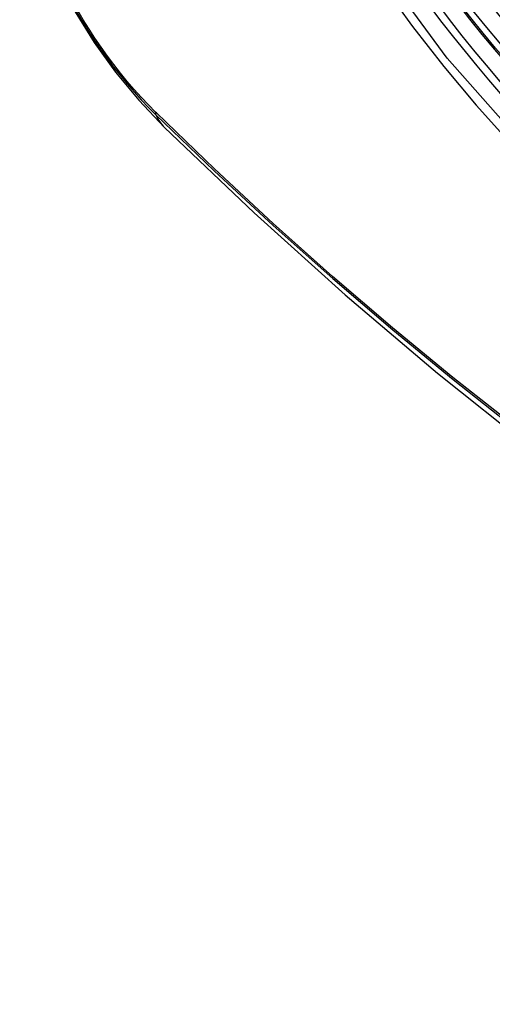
# Model space of a CAD drawing. Header units: inches. Extents: x 584 to 686, y 228 to 319.
# Tile 70 of 114: x 631.101 to 631.289, y 269.01 to 269.404. Entities that reach past the tile are written whole.
import ezdxf

# ---------------------------------------------------------------- set-up
doc = ezdxf.new("R2010")
doc.units = ezdxf.units.IN
doc.header["$MEASUREMENT"] = 0
doc.layers.add('Visible Edges(ANSI)', color=7, linetype='Continuous', lineweight=25)
doc.layers.add('Visible Tangent Edges(ANSI)', color=7, linetype='Continuous', lineweight=25)

msp = doc.modelspace()

# ---------------------------------------------------------------- linework, layer by layer
at = {"layer": 'Visible Edges(ANSI)', "flags": 128}
for points in [[(631.10054, 269.4609), (631.10478, 269.44661), (631.10992, 269.43289), (631.11591, 269.41968), (631.12271, 269.40696), (631.13032, 269.39471), (631.13877, 269.38292), (631.14808, 269.37161), (631.15834, 269.36079)], [(631.15834, 269.36079), (631.19415, 269.32664), (631.23051, 269.29387), (631.26739, 269.26256), (631.30474, 269.23274), (631.3425, 269.20448), (631.38063, 269.17782), (631.41909, 269.15281), (631.45783, 269.12951), (631.4968, 269.10795), (631.53596, 269.0882), (631.57527, 269.07029), (631.61469, 269.05428), (631.65416, 269.04022), (631.69366, 269.02815), (631.73312, 269.01814), (631.7725, 269.01024)]]:
    msp.add_lwpolyline(points, dxfattribs=at)
at = {"layer": 'Visible Edges(ANSI)'}
msp.add_ellipse((631.39712, 269.56539), major_axis=(0.15994, -0.27703), ratio=0.57735, dxfattribs=at)
msp.add_ellipse((631.4006, 269.5674), major_axis=(0.15748, -0.27276), ratio=0.57735, start_param=2.363977, end_param=7.060801, dxfattribs=at)
at = {"layer": 'Visible Tangent Edges(ANSI)'}
msp.add_line((631.15513, 269.36657), (631.1548, 269.36691), dxfattribs=at)
at = {"layer": 'Visible Tangent Edges(ANSI)', "flags": 128}
for points in [[(631.64556, 269.42019), (631.64264, 269.37898), (631.63423, 269.34194), (631.62047, 269.30982), (631.60173, 269.28341), (631.57849, 269.26334), (631.55126, 269.25009), (631.52055, 269.24384), (631.48697, 269.24475), (631.45138, 269.25279), (631.41452, 269.26778), (631.37722, 269.28942), (631.34043, 269.31713), (631.30479, 269.35044), (631.27122, 269.38852), (631.2405, 269.43042)], [(631.24542, 269.41773), (631.25741, 269.40115), (631.26988, 269.38511), (631.28279, 269.36964), (631.2961, 269.35482), (631.30976, 269.34069), (631.32371, 269.32731), (631.33789, 269.31476), (631.35225, 269.30307), (631.36675, 269.29226), (631.38135, 269.28236), (631.39601, 269.2734), (631.4107, 269.26541), (631.42533, 269.25846), (631.43983, 269.25254), (631.45417, 269.24769), (631.4683, 269.2439), (631.48218, 269.24119), (631.49578, 269.23958), (631.50903, 269.23906), (631.5219, 269.23964), (631.5343, 269.24132), (631.54622, 269.24408), (631.55762, 269.2479)], [(631.12313, 269.4072), (631.1254, 269.40336), (631.12776, 269.39957), (631.13019, 269.39584), (631.1327, 269.39218), (631.13528, 269.38858), (631.13792, 269.38506), (631.14062, 269.38162), (631.14339, 269.37826), (631.14621, 269.375), (631.14907, 269.37182), (631.15199, 269.36875), (631.15495, 269.36578)], [(631.1548, 269.36691), (631.1519, 269.36984), (631.14905, 269.37286), (631.14625, 269.37599), (631.14349, 269.3792), (631.14079, 269.38249), (631.13815, 269.38587), (631.13557, 269.38931), (631.13305, 269.39284), (631.1306, 269.39642), (631.12823, 269.40007), (631.12593, 269.40378), (631.1237, 269.40754)], [(631.15495, 269.36578), (631.17823, 269.34337), (631.20176, 269.32156), (631.22552, 269.30037), (631.24948, 269.27984), (631.27361, 269.25997), (631.29789, 269.24081), (631.32228, 269.22237), (631.34676, 269.20467), (631.3713, 269.18774), (631.39586, 269.17159), (631.42042, 269.15624), (631.44498, 269.14169), (631.46953, 269.12793), (631.49407, 269.11497), (631.51858, 269.10281), (631.54304, 269.09147), (631.56742, 269.08097), (631.59168, 269.07131), (631.61582, 269.0625), (631.63984, 269.05454), (631.6637, 269.04745)], [(631.66244, 269.04903), (631.63868, 269.05605), (631.61476, 269.06393), (631.5907, 269.07267), (631.56653, 269.08226), (631.54223, 269.0927), (631.51785, 269.10398), (631.49341, 269.11608), (631.46893, 269.129), (631.44445, 269.14272), (631.41995, 269.15724), (631.39545, 269.17257), (631.37094, 269.18869), (631.34646, 269.20561), (631.32203, 269.22329), (631.29769, 269.24171), (631.27347, 269.26086), (631.2494, 269.28071), (631.2255, 269.30123), (631.20181, 269.32241), (631.17834, 269.34419), (631.15513, 269.36657)]]:
    msp.add_lwpolyline(points, dxfattribs=at)
at = {"layer": 'Visible Tangent Edges(ANSI)'}
for centre, major_axis, ratio, start_param, end_param in [((631.39961, 269.56683), (-0.17318, 0.29996), 0.57735, 5.05527, 10.652693), ((631.39956, 269.5668), (0.15059, -0.26083), 0.57735, 4.097754, 6.89782), ((631.16212, 269.37239), (-0.00689, -0.00703), 0.359305, 5.877532, 6.141239), ((631.24105, 269.44511), (-0.08271, -0.08432), 0.354513, 6.141519, 6.283185)]:
    msp.add_ellipse(centre, major_axis=major_axis, ratio=ratio, start_param=start_param, end_param=end_param, dxfattribs=at)
for centre, major_axis in [((631.4002, 269.56717), (-0.17111, 0.29637)), ((631.39723, 269.56545), (0.1627, -0.2818)), ((631.39712, 269.56539), (-0.1621, 0.28076))]:
    msp.add_ellipse(centre, major_axis=major_axis, ratio=0.57735, dxfattribs=at)

doc.saveas('drawing.dxf')
